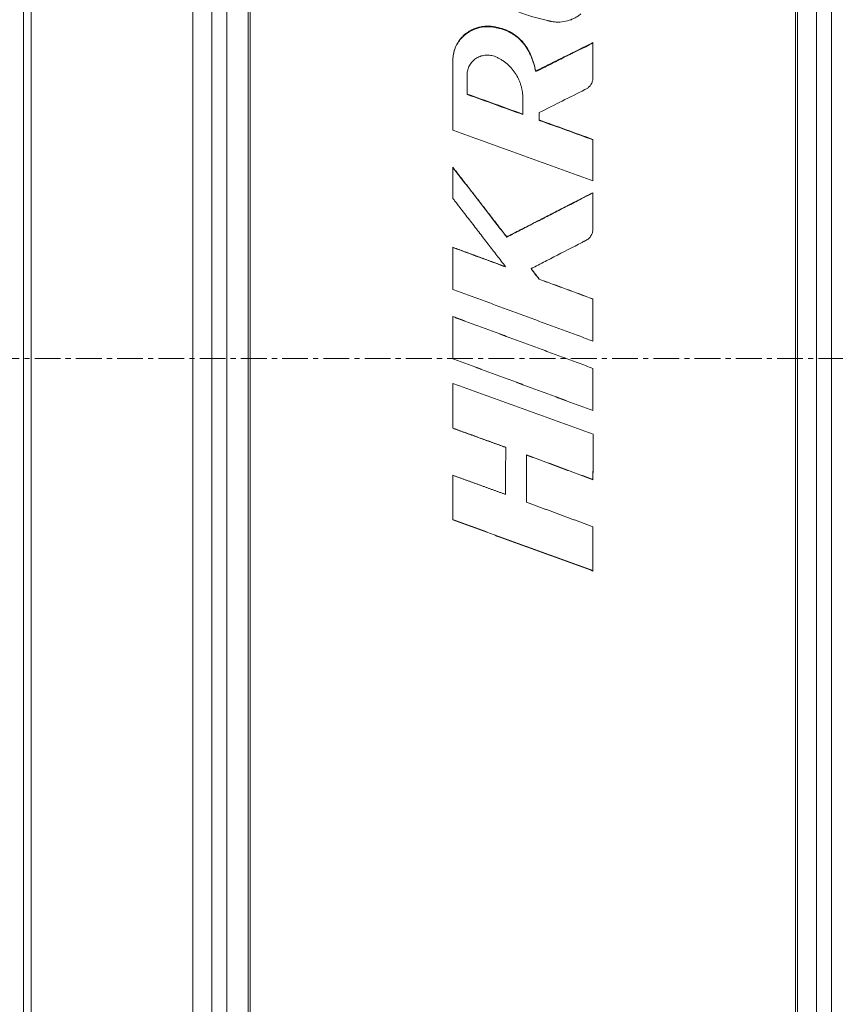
# Model space of a CAD drawing. Header units: millimetres. Extents: x 4263 to 4548, y 46 to 177.
# Tile 7 of 18: x 4316 to 4337, y 92 to 118. Entities that reach past the tile are written whole.
import ezdxf

# ---------------------------------------------------------------- set-up
doc = ezdxf.new("R2010")
doc.units = ezdxf.units.MM
doc.linetypes.add('CENTER', pattern=[50.8, 31.75, -6.35, 6.35, -6.35])
doc.layers.add('3', color=7, linetype='Continuous', true_color=0xffffff)
doc.layers.add('5', color=7, linetype='Continuous', true_color=0xffffff)

msp = doc.modelspace()

# ---------------------------------------------------------------- linework, layer by layer
at = {"layer": '3', "linetype": 'Continuous', "lineweight": 18}
for p, q in [((4315.867, 79.416), (4315.867, 139.416)), ((4320.137, 79.416), (4320.137, 139.416)), ((4321.037, 117.18), (4321.037, 139.415)), ((4321.6, 117.18), (4321.6, 139.415)), ((4336.1, 79.417), (4336.1, 139.415)), ((4336.6, 139.415), (4336.6, 79.417)), ((4315.667, 79.616), (4315.667, 139.216)), ((4320.637, 139.015), (4320.637, 117.077)), ((4336.999, 139.016), (4336.999, 79.816)), ((4320.637, 117.077), (4320.637, 79.817)), ((4321.037, 79.417), (4321.037, 117.18)), ((4321.6, 79.417), (4321.6, 117.18))]:
    msp.add_line(p, q, dxfattribs=at)
at = {"layer": '5', "linetype": 'Continuous', "lineweight": 18}
for p, q in [((4321.65, 139.416), (4321.65, 79.416)), ((4321.65, 139.416), (4321.65, 79.416)), ((4336.05, 139.416), (4336.05, 79.416)), ((4336.05, 139.416), (4336.05, 79.416)), ((4328.098, 118.158), (4328.149, 118.149)), ((4328.149, 118.164), (4328.149, 118.149)), ((4329.191, 117.003), (4329.191, 116.99)), ((4327.378, 116.398), (4327.378, 116.386)), ((4328.853, 115.867), (4328.853, 115.855)), ((4329.283, 115.712), (4329.283, 115.701)), ((4327.004, 114.462), (4327.004, 114.454)), ((4330.701, 113.792), (4330.701, 113.785)), ((4328.425, 112.625), (4328.425, 112.62)), ((4327.004, 112.35), (4327.004, 112.345)), ((4329.081, 111.773), (4329.081, 111.769)), ((4327.004, 110.522), (4327.004, 109.407)), ((4330.701, 108.039), (4330.701, 109.154)), ((4328.399, 107.067), (4328.399, 107.071)), ((4328.949, 106.866), (4328.949, 106.87)), ((4328.948, 105.621), (4328.948, 105.627)), ((4330.7, 103.805), (4330.7, 104.973))]:
    msp.add_line(p, q, dxfattribs=at)
at = {"layer": '5', "linetype": 'CENTER', "lineweight": 18, "ltscale": 0.021435}
msp.add_line((4281.119, 109.416), (4377.381, 109.416), dxfattribs=at)
at = {"layer": '5', "linetype": 'Continuous', "lineweight": 18}
for centre, major_axis, ratio, start_param, end_param in [((4327.378, 109.416), (81.222, -29.357), 0.076053, 1.58012, 1.598278), ((4327.378, 109.416), (81.087, -29.308), 0.076053, 1.580093, 1.598278), ((4329.283, 109.416), (81.185, -29.479), 0.068536, 1.578218, 1.595678), ((4329.283, 109.416), (81.05, -29.43), 0.068536, 1.578192, 1.595678), ((4327.004, 109.416), (81.027, -29.839), 0.031831, 1.565363, 1.582518), ((4329.283, 109.416), (81.237, -29.943), 0.022698, 1.561707, 1.579162), ((4329.283, 109.416), (81.102, -29.893), 0.022698, 1.561681, 1.579162), ((4328.399, 109.416), (82.311, -29.878), 0.02517, 4.704578, 4.721525), ((4330.708, 109.416), (-0.152, -29.95), 0.000339, 1.463862, 1.504053)]:
    msp.add_ellipse(centre, major_axis=major_axis, ratio=ratio, start_param=start_param, end_param=end_param, dxfattribs=at)
for points, knots in [([(4328.476, 118.662), (4328.506, 118.649), (4328.537, 118.637), (4328.691, 118.576), (4328.816, 118.531), (4329.035, 118.46), (4329.128, 118.433), (4329.315, 118.381), (4329.409, 118.357), (4329.503, 118.335)], [0, 0, 0, 0, 0.09221, 0.09221, 0.461407, 0.461407, 0.73044, 0.73044, 1, 1, 1, 1]), ([(4329.627, 118.308), (4329.661, 118.303), (4329.695, 118.299), (4329.762, 118.296), (4329.796, 118.296), (4329.896, 118.301), (4329.962, 118.311), (4330.043, 118.333), (4330.06, 118.338), (4330.091, 118.349), (4330.107, 118.354), (4330.154, 118.372), (4330.184, 118.386), (4330.243, 118.416), (4330.271, 118.433), (4330.313, 118.46), (4330.327, 118.47), (4330.354, 118.489), (4330.367, 118.5), (4330.38, 118.51)], [0, 0, 0, 0, 0.125, 0.125, 0.25, 0.25, 0.5, 0.5, 0.5625, 0.5625, 0.625, 0.625, 0.75, 0.75, 0.875, 0.875, 0.9375, 0.9375, 1, 1, 1, 1]), ([(4328.098, 118.173), (4328.062, 118.18), (4328.025, 118.184), (4327.951, 118.189), (4327.877, 118.189), (4327.804, 118.182), (4327.75, 118.173), (4327.732, 118.169), (4327.696, 118.161), (4327.678, 118.156), (4327.589, 118.131), (4327.522, 118.103), (4327.443, 118.058), (4327.427, 118.049), (4327.396, 118.029), (4327.381, 118.018), (4327.337, 117.986), (4327.309, 117.963), (4327.282, 117.938)], [0, 0, 0, 0, 0.125, 0.125, 0.25, 0.375, 0.375, 0.4375, 0.4375, 0.5, 0.5, 0.75, 0.75, 0.8125, 0.8125, 0.875, 0.875, 1, 1, 1, 1]), ([(4327.283, 117.924), (4327.31, 117.949), (4327.338, 117.972), (4327.397, 118.015), (4327.458, 118.055), (4327.523, 118.086), (4327.573, 118.107), (4327.591, 118.114), (4327.625, 118.126), (4327.643, 118.132), (4327.731, 118.157), (4327.804, 118.169), (4327.895, 118.174), (4327.914, 118.174), (4327.951, 118.174), (4327.969, 118.173), (4328.025, 118.17), (4328.061, 118.165), (4328.098, 118.158)], [0, 0, 0, 0, 0.125, 0.125, 0.25, 0.375, 0.375, 0.4375, 0.4375, 0.5, 0.5, 0.75, 0.75, 0.8125, 0.8125, 0.875, 0.875, 1, 1, 1, 1]), ([(4329.191, 117.003), (4329.177, 117.07), (4329.16, 117.137), (4329.12, 117.269), (4329.098, 117.333), (4329.058, 117.429), (4329.044, 117.46), (4329.013, 117.522), (4328.997, 117.552), (4328.945, 117.641), (4328.906, 117.698), (4328.852, 117.765), (4328.84, 117.778), (4328.817, 117.804), (4328.805, 117.817), (4328.768, 117.854), (4328.743, 117.878), (4328.663, 117.945), (4328.606, 117.985), (4328.53, 118.028), (4328.514, 118.036), (4328.483, 118.052), (4328.435, 118.075), (4328.386, 118.095), (4328.287, 118.13), (4328.218, 118.149), (4328.149, 118.164)], [0, 0, 0, 0, 0.125, 0.125, 0.25, 0.25, 0.3125, 0.3125, 0.375, 0.375, 0.5, 0.5, 0.53125, 0.53125, 0.5625, 0.5625, 0.625, 0.625, 0.75, 0.75, 0.78125, 0.78125, 0.8125, 0.875, 0.875, 1, 1, 1, 1]), ([(4328.149, 118.149), (4328.184, 118.142), (4328.218, 118.134), (4328.287, 118.115), (4328.32, 118.104), (4328.42, 118.068), (4328.484, 118.04), (4328.56, 117.997), (4328.575, 117.988), (4328.605, 117.969), (4328.619, 117.959), (4328.663, 117.929), (4328.69, 117.908), (4328.77, 117.841), (4328.818, 117.792), (4328.873, 117.725), (4328.884, 117.711), (4328.905, 117.684), (4328.915, 117.669), (4328.944, 117.627), (4328.963, 117.597), (4329.015, 117.508), (4329.045, 117.447), (4329.084, 117.352), (4329.096, 117.321), (4329.119, 117.256), (4329.13, 117.223), (4329.16, 117.124), (4329.176, 117.057), (4329.191, 116.99)], [0, 0, 0, 0, 0.0625, 0.0625, 0.125, 0.125, 0.25, 0.25, 0.28125, 0.28125, 0.3125, 0.3125, 0.375, 0.375, 0.5, 0.5, 0.53125, 0.53125, 0.5625, 0.5625, 0.625, 0.625, 0.75, 0.75, 0.8125, 0.8125, 0.875, 0.875, 1, 1, 1, 1]), ([(4327.282, 117.938), (4327.263, 117.919), (4327.244, 117.9), (4327.217, 117.87), (4327.208, 117.86), (4327.191, 117.839), (4327.183, 117.829), (4327.143, 117.775), (4327.115, 117.73), (4327.08, 117.659), (4327.07, 117.634), (4327.051, 117.585), (4327.043, 117.559), (4327.021, 117.483), (4327.012, 117.432), (4327.006, 117.366), (4327.005, 117.353), (4327.004, 117.326), (4327.004, 117.313), (4327.003, 117.286), (4327.004, 117.273), (4327.004, 117.246), (4327.004, 117.233), (4327.004, 117.166), (4327.004, 117.113), (4327.004, 116.953), (4327.004, 116.846), (4327.004, 116.31), (4327.003, 115.879), (4327.004, 115.446)], [0, 0, 0, 0, 0.03125, 0.03125, 0.046875, 0.046875, 0.0625, 0.0625, 0.125, 0.125, 0.15625, 0.15625, 0.1875, 0.1875, 0.25, 0.25, 0.265625, 0.265625, 0.28125, 0.28125, 0.296875, 0.296875, 0.3125, 0.3125, 0.375, 0.375, 0.5, 0.5, 1, 1, 1, 1]), ([(4327.004, 116.914), (4327.004, 116.958), (4327.004, 117.003), (4327.004, 117.1), (4327.004, 117.154), (4327.004, 117.22), (4327.004, 117.234), (4327.004, 117.26), (4327.003, 117.273), (4327.004, 117.3), (4327.004, 117.313), (4327.005, 117.34), (4327.009, 117.406), (4327.021, 117.471), (4327.043, 117.547), (4327.051, 117.572), (4327.065, 117.609), (4327.07, 117.621), (4327.081, 117.646), (4327.087, 117.658), (4327.116, 117.717), (4327.143, 117.762), (4327.191, 117.826), (4327.208, 117.847), (4327.244, 117.887), (4327.263, 117.906), (4327.283, 117.924)], [0, 0, 0, 0, 0.121748, 0.121748, 0.268123, 0.268123, 0.304717, 0.304717, 0.341311, 0.341311, 0.377905, 0.377905, 0.414499, 0.560874, 0.560874, 0.634062, 0.634062, 0.670655, 0.670655, 0.707249, 0.707249, 0.853625, 0.853625, 0.926812, 0.926812, 1, 1, 1, 1]), ([(4327.282, 117.938), (4327.282, 117.937), (4327.282, 117.936), (4327.283, 117.934), (4327.283, 117.932), (4327.283, 117.93), (4327.283, 117.929), (4327.283, 117.926), (4327.283, 117.925), (4327.283, 117.924)], [0, 0, 0, 0, 0.23544, 0.23544, 0.496564, 0.496564, 0.783712, 0.783712, 1, 1, 1, 1]), ([(4330.7, 117.755), (4330.449, 117.63), (4330.197, 117.505), (4329.82, 117.317), (4329.631, 117.223), (4329.443, 117.128), (4329.317, 117.066), (4329.255, 117.033), (4329.191, 117.003)], [0, 0, 0, 0, 0.5, 0.5, 0.75, 0.875, 0.875, 1, 1, 1, 1]), ([(4329.283, 115.907), (4329.685, 116.109), (4330.087, 116.312), (4330.515, 116.526), (4330.54, 116.539), (4330.574, 116.564), (4330.585, 116.573), (4330.605, 116.593), (4330.615, 116.603), (4330.633, 116.625), (4330.641, 116.636), (4330.652, 116.654), (4330.656, 116.66), (4330.662, 116.672), (4330.666, 116.678), (4330.681, 116.71), (4330.689, 116.736), (4330.697, 116.777), (4330.699, 116.791), (4330.7, 116.819), (4330.7, 116.833), (4330.701, 116.874), (4330.7, 116.902), (4330.7, 116.984), (4330.7, 117.04), (4330.7, 117.315), (4330.701, 117.535), (4330.7, 117.755)], [0, 0, 0, 0, 0.5, 0.5, 0.53125, 0.53125, 0.546875, 0.546875, 0.5625, 0.5625, 0.578125, 0.578125, 0.585937, 0.585937, 0.59375, 0.59375, 0.625, 0.625, 0.640625, 0.640625, 0.65625, 0.65625, 0.6875, 0.6875, 0.75, 0.75, 1, 1, 1, 1]), ([(4329.191, 116.99), (4329.255, 117.021), (4329.317, 117.053), (4329.443, 117.115), (4329.631, 117.21), (4329.82, 117.304), (4330.197, 117.491), (4330.449, 117.616), (4330.7, 117.741)], [0, 0, 0, 0, 0.125, 0.125, 0.25, 0.5, 0.5, 1, 1, 1, 1]), ([(4327.38, 116.912), (4327.38, 116.932), (4327.382, 116.953), (4327.387, 116.994), (4327.391, 117.015), (4327.407, 117.075), (4327.421, 117.113), (4327.451, 117.168), (4327.462, 117.186), (4327.487, 117.219), (4327.513, 117.251), (4327.543, 117.281), (4327.575, 117.308), (4327.592, 117.321), (4327.609, 117.333)], [0, 0, 0, 0, 0.125, 0.125, 0.25, 0.25, 0.5, 0.5, 0.625, 0.625, 0.75, 0.875, 0.875, 1, 1, 1, 1]), ([(4327.609, 117.333), (4327.627, 117.345), (4327.645, 117.355), (4327.683, 117.375), (4327.703, 117.383), (4327.762, 117.406), (4327.803, 117.416), (4327.867, 117.424), (4327.888, 117.425), (4327.931, 117.425), (4327.973, 117.423), (4328.015, 117.416), (4328.057, 117.406), (4328.077, 117.401), (4328.098, 117.394)], [0, 0, 0, 0, 0.125, 0.125, 0.25, 0.25, 0.5, 0.5, 0.625, 0.625, 0.75, 0.875, 0.875, 1, 1, 1, 1]), ([(4328.098, 117.394), (4328.126, 117.383), (4328.154, 117.371), (4328.208, 117.345), (4328.235, 117.331), (4328.287, 117.301), (4328.313, 117.285), (4328.362, 117.251), (4328.386, 117.233), (4328.433, 117.195), (4328.455, 117.175), (4328.499, 117.134), (4328.52, 117.112), (4328.579, 117.046), (4328.616, 116.999), (4328.649, 116.95)], [0, 0, 0, 0, 0.125, 0.125, 0.25, 0.25, 0.375, 0.375, 0.5, 0.5, 0.625, 0.625, 0.75, 0.75, 1, 1, 1, 1]), ([(4328.649, 116.95), (4328.682, 116.9), (4328.711, 116.848), (4328.749, 116.767), (4328.76, 116.74), (4328.782, 116.685), (4328.791, 116.657), (4328.808, 116.6), (4328.816, 116.571), (4328.829, 116.513), (4328.834, 116.484), (4328.847, 116.396), (4328.852, 116.337), (4328.853, 116.278)], [0, 0, 0, 0, 0.25, 0.25, 0.375, 0.375, 0.5, 0.5, 0.625, 0.625, 0.75, 0.75, 1, 1, 1, 1]), ([(4328.853, 116.278), (4328.853, 116.275), (4328.853, 116.269), (4328.853, 116.262), (4328.853, 116.26)], [0, 0, 0, 0, 0.557179, 1, 1, 1, 1]), ([(4327.004, 114.454), (4327.241, 114.15), (4327.477, 113.845), (4327.951, 113.233), (4328.188, 112.927), (4328.425, 112.62)], [0, 0, 0, 0, 0.5, 0.5, 1, 1, 1, 1]), ([(4327.004, 113.641), (4327.024, 113.614), (4327.045, 113.587), (4327.148, 113.454), (4327.231, 113.347), (4327.355, 113.186), (4327.397, 113.132), (4327.521, 112.972), (4327.604, 112.864), (4327.728, 112.703), (4327.769, 112.65), (4327.852, 112.542), (4327.893, 112.489), (4328.011, 112.335), (4328.088, 112.236), (4328.241, 112.037), (4328.317, 111.937), (4328.394, 111.838)], [0, 0, 0, 0, 0.044645, 0.044645, 0.22323, 0.22323, 0.312521, 0.312521, 0.491106, 0.491106, 0.580397, 0.580397, 0.669688, 0.669688, 0.834839, 0.834839, 1, 1, 1, 1]), ([(4328.425, 112.62), (4328.454, 112.635), (4328.484, 112.65), (4328.632, 112.726), (4328.751, 112.787), (4328.988, 112.908), (4329.106, 112.969), (4329.284, 113.06), (4329.343, 113.09), (4329.521, 113.182), (4329.64, 113.242), (4329.877, 113.364), (4329.995, 113.424), (4330.173, 113.515), (4330.232, 113.546), (4330.428, 113.646), (4330.564, 113.715), (4330.701, 113.785)], [0, 0, 0, 0, 0.039056, 0.039056, 0.195279, 0.195279, 0.351502, 0.351502, 0.429613, 0.429613, 0.585837, 0.585837, 0.74206, 0.74206, 0.820171, 0.820171, 1, 1, 1, 1]), ([(4329.283, 111.51), (4329.242, 111.563), (4329.201, 111.616), (4329.14, 111.696), (4329.12, 111.722), (4329.094, 111.755), (4329.089, 111.762), (4329.082, 111.772), (4329.079, 111.775), (4329.075, 111.78), (4329.074, 111.782), (4329.072, 111.784), (4329.072, 111.785), (4329.071, 111.786), (4329.07, 111.787), (4329.07, 111.787), (4329.07, 111.787), (4329.069, 111.787), (4329.07, 111.788), (4329.07, 111.788), (4329.07, 111.788), (4329.072, 111.789), (4329.074, 111.79), (4329.078, 111.792), (4329.084, 111.795), (4329.09, 111.798), (4329.101, 111.804), (4329.171, 111.84), (4329.24, 111.875), (4329.364, 111.939), (4329.672, 112.098), (4329.981, 112.257), (4330.29, 112.415), (4330.351, 112.447), (4330.429, 112.487), (4330.444, 112.495), (4330.467, 112.507), (4330.475, 112.511), (4330.487, 112.517), (4330.49, 112.519), (4330.496, 112.522), (4330.498, 112.523), (4330.502, 112.524), (4330.504, 112.525), (4330.521, 112.534), (4330.536, 112.543), (4330.565, 112.562), (4330.578, 112.573), (4330.603, 112.597), (4330.615, 112.609), (4330.636, 112.636), (4330.646, 112.65), (4330.658, 112.673), (4330.662, 112.68), (4330.67, 112.696), (4330.673, 112.704), (4330.683, 112.728), (4330.688, 112.744), (4330.695, 112.777), (4330.698, 112.794), (4330.7, 112.82), (4330.7, 112.828), (4330.701, 112.841), (4330.701, 112.846), (4330.701, 112.854), (4330.701, 112.893), (4330.701, 113.07), (4330.701, 113.242), (4330.701, 113.517), (4330.7, 113.655), (4330.701, 113.792)], [0, 0, 0, 0, 0.0625, 0.0625, 0.09375, 0.09375, 0.101563, 0.101563, 0.105469, 0.105469, 0.107422, 0.107422, 0.108398, 0.108398, 0.108887, 0.108887, 0.109009, 0.109009, 0.109131, 0.109131, 0.109375, 0.109375, 0.111328, 0.111328, 0.113281, 0.117188, 0.117188, 0.125, 0.1875, 0.1875, 0.25, 0.5, 0.5, 0.5625, 0.5625, 0.578125, 0.578125, 0.585938, 0.585938, 0.589844, 0.589844, 0.591797, 0.591797, 0.59375, 0.59375, 0.609375, 0.609375, 0.625, 0.625, 0.640625, 0.640625, 0.65625, 0.65625, 0.664063, 0.664063, 0.671875, 0.671875, 0.6875, 0.6875, 0.703125, 0.703125, 0.710938, 0.710938, 0.714844, 0.714844, 0.71875, 0.75, 0.875, 0.875, 1, 1, 1, 1]), ([(4329.076, 111.775), (4329.077, 111.774), (4329.081, 111.769), (4329.09, 111.757), (4329.109, 111.733), (4329.138, 111.694), (4329.176, 111.645), (4329.216, 111.593), (4329.263, 111.533), (4329.283, 111.507), (4329.283, 111.507)], [0, 0, 0, 0, 0.021113, 0.091034, 0.184261, 0.300795, 0.440636, 0.580477, 0.720318, 1, 1, 1, 1]), ([(4329.283, 111.51), (4329.283, 111.51), (4329.283, 111.51), (4329.283, 111.509), (4329.283, 111.509), (4329.283, 111.508), (4329.283, 111.507), (4329.283, 111.507)], [0, 0, 0, 0, 0.225269, 0.225269, 0.612635, 0.612635, 1, 1, 1, 1]), ([(4327.004, 110.52), (4327.068, 110.496), (4327.198, 110.448), (4327.393, 110.377), (4327.587, 110.305), (4327.782, 110.233), (4327.976, 110.161), (4328.171, 110.089), (4328.366, 110.017), (4328.56, 109.945), (4328.755, 109.873), (4328.949, 109.802), (4329.144, 109.73), (4329.338, 109.658), (4329.533, 109.586), (4329.728, 109.514), (4329.881, 109.457), (4329.969, 109.425), (4329.993, 109.416)], [0, 0, 0, 0, 0.065092, 0.130183, 0.195275, 0.260366, 0.325458, 0.390549, 0.455641, 0.520732, 0.585824, 0.650915, 0.716007, 0.781098, 0.84619, 0.911281, 0.976373, 1, 1, 1, 1]), ([(4330.702, 106.214), (4330.702, 106.214), (4330.702, 106.215), (4330.702, 106.216), (4330.702, 106.216), (4330.702, 106.218), (4330.702, 106.218), (4330.702, 106.219)], [0, 0, 0, 0, 0.250006, 0.250006, 0.500012, 0.500012, 1, 1, 1, 1])]:
    msp.add_open_spline(points, degree=3, knots=knots, dxfattribs=at)
msp.add_rational_spline([(4329.503, 118.335), (4329.565, 118.322), (4329.627, 118.308)], [0.500000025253, 0.499999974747, 0.500000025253], degree=2, dxfattribs=at)
at = {"layer": '5', "linetype": 'Continuous', "lineweight": 13, "extrusion": (-3.86432e-08, 6.58369e-10, -1)}
msp.add_open_spline([(4328.098, 118.173), (4328.098, 118.173), (4328.098, 118.172), (4328.098, 118.171), (4328.098, 118.169), (4328.098, 118.167), (4328.098, 118.166), (4328.098, 118.163), (4328.098, 118.162), (4328.098, 118.16), (4328.098, 118.159), (4328.098, 118.158)], degree=3, knots=[0, 0, 0, 0, 0.068923, 0.068923, 0.330008, 0.330008, 0.591093, 0.591093, 0.878208, 0.878208, 1, 1, 1, 1], dxfattribs=at)
at = {"layer": '5', "linetype": 'Continuous', "lineweight": 18, "extrusion": (4.64425e-09, 2.54406e-08, 1)}
msp.add_rational_spline([(4328.149, 118.164), (4328.123, 118.168), (4328.098, 118.173)], [0.500000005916, 0.499999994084, 0.500000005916], degree=2, dxfattribs=at)
at = {"layer": '5', "linetype": 'Continuous', "lineweight": 18, "extrusion": (-3.37943e-09, 3.84556e-11, 1)}
msp.add_rational_spline([(4327.378, 116.75), (4327.379, 116.831), (4327.38, 116.912)], [0.500000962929, 0.499999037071, 0.500000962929], degree=2, dxfattribs=at)
at = {"layer": '5', "linetype": 'Continuous', "lineweight": 18, "extrusion": (2.75861e-09, -4.264e-14, -1)}
msp.add_open_spline([(4327.378, 116.398), (4327.378, 116.398), (4327.378, 116.398), (4327.378, 116.398), (4327.378, 116.398), (4327.378, 116.398), (4327.378, 116.399), (4327.378, 116.4), (4327.378, 116.402), (4327.378, 116.404), (4327.378, 116.407), (4327.378, 116.41), (4327.378, 116.414), (4327.378, 116.418), (4327.378, 116.424), (4327.378, 116.431), (4327.378, 116.439), (4327.378, 116.447), (4327.378, 116.456), (4327.378, 116.467), (4327.378, 116.477), (4327.378, 116.489), (4327.378, 116.501), (4327.378, 116.513), (4327.378, 116.525), (4327.378, 116.537), (4327.378, 116.551), (4327.378, 116.564), (4327.378, 116.578), (4327.378, 116.592), (4327.378, 116.606), (4327.378, 116.618), (4327.378, 116.629), (4327.378, 116.639), (4327.378, 116.648), (4327.378, 116.656), (4327.378, 116.664), (4327.378, 116.671), (4327.378, 116.676), (4327.378, 116.682), (4327.378, 116.686), (4327.378, 116.69), (4327.378, 116.694), (4327.378, 116.696), (4327.378, 116.698), (4327.378, 116.699), (4327.378, 116.701), (4327.378, 116.701), (4327.378, 116.702), (4327.378, 116.71), (4327.378, 116.726), (4327.378, 116.742), (4327.378, 116.75)], degree=3, knots=[0, 0, 0, 0, 0.000061, 0.000193, 0.000611, 0.001932, 0.003719, 0.006065, 0.011608, 0.01882, 0.026608, 0.035615, 0.045786, 0.057069, 0.07501, 0.094955, 0.116751, 0.140241, 0.16527, 0.194833, 0.225905, 0.25827, 0.291713, 0.326018, 0.36097, 0.396353, 0.431952, 0.472535, 0.512798, 0.552422, 0.591087, 0.628473, 0.656743, 0.68387, 0.709701, 0.73408, 0.756851, 0.774488, 0.790811, 0.805732, 0.819159, 0.831003, 0.841176, 0.847039, 0.852075, 0.856258, 0.859559, 0.861951, 0.863407, 0.863899, 0.931944, 1, 1, 1, 1], dxfattribs=at)
at = {"layer": '5', "linetype": 'Continuous', "lineweight": 18, "extrusion": (2.84722e-08, 2.04529e-11, -1)}
msp.add_open_spline([(4328.853, 116.26), (4328.853, 116.253), (4328.853, 116.239), (4328.853, 116.218), (4328.853, 116.198), (4328.853, 116.177), (4328.853, 116.156), (4328.853, 116.136), (4328.853, 116.115), (4328.853, 116.094), (4328.853, 116.074), (4328.853, 116.053), (4328.853, 116.032), (4328.853, 116.012), (4328.853, 115.991), (4328.853, 115.97), (4328.853, 115.949), (4328.853, 115.929), (4328.853, 115.908), (4328.853, 115.887), (4328.853, 115.874), (4328.853, 115.867)], degree=3, dxfattribs=at)
at = {"layer": '5', "linetype": 'Continuous', "lineweight": 18, "extrusion": (1.12678e-09, -2.44165e-14, -1)}
msp.add_open_spline([(4329.283, 115.712), (4329.283, 115.712), (4329.283, 115.712), (4329.283, 115.712), (4329.283, 115.712), (4329.283, 115.712), (4329.283, 115.713), (4329.283, 115.714), (4329.283, 115.716), (4329.283, 115.718), (4329.283, 115.721), (4329.283, 115.724), (4329.283, 115.728), (4329.283, 115.733), (4329.283, 115.739), (4329.283, 115.746), (4329.283, 115.754), (4329.283, 115.762), (4329.283, 115.771), (4329.283, 115.78), (4329.283, 115.79), (4329.283, 115.8), (4329.283, 115.81), (4329.283, 115.82), (4329.283, 115.83), (4329.283, 115.838), (4329.283, 115.846), (4329.283, 115.853), (4329.283, 115.859), (4329.283, 115.865), (4329.283, 115.869), (4329.283, 115.873), (4329.283, 115.877), (4329.283, 115.88), (4329.283, 115.882), (4329.283, 115.884), (4329.283, 115.886), (4329.283, 115.887), (4329.283, 115.887), (4329.283, 115.887), (4329.283, 115.887), (4329.283, 115.887), (4329.283, 115.888), (4329.283, 115.888), (4329.283, 115.889), (4329.283, 115.891), (4329.283, 115.894), (4329.283, 115.897), (4329.283, 115.899), (4329.283, 115.902), (4329.283, 115.904), (4329.283, 115.905), (4329.283, 115.906), (4329.283, 115.906), (4329.283, 115.907), (4329.283, 115.907), (4329.283, 115.907)], degree=3, knots=[0, 0, 0, 0, 0.000064, 0.000202, 0.000638, 0.002012, 0.006316, 0.012086, 0.019593, 0.030686, 0.044001, 0.059404, 0.083078, 0.109949, 0.139701, 0.17202, 0.213405, 0.257448, 0.303618, 0.351384, 0.400213, 0.449574, 0.502332, 0.55444, 0.605248, 0.654107, 0.690705, 0.725384, 0.757827, 0.78772, 0.809586, 0.829457, 0.847172, 0.862568, 0.875485, 0.886638, 0.89438, 0.898202, 0.898956, 0.89914, 0.899369, 0.899854, 0.901346, 0.905815, 0.911486, 0.918447, 0.933204, 0.94957, 0.963519, 0.976486, 0.987488, 0.993196, 0.997337, 0.999461, 0.999892, 1, 1, 1, 1], dxfattribs=at)
at = {"layer": '5', "linetype": 'Continuous', "lineweight": 18}
for points in [[(4327.004, 115.446), (4327.068, 115.423), (4327.198, 115.376), (4327.393, 115.305), (4327.587, 115.235), (4327.782, 115.164), (4327.976, 115.094), (4328.171, 115.023), (4328.366, 114.953), (4328.56, 114.882), (4328.755, 114.811), (4328.949, 114.741), (4329.144, 114.67), (4329.338, 114.599), (4329.533, 114.528), (4329.728, 114.457), (4329.922, 114.386), (4330.117, 114.316), (4330.311, 114.245), (4330.506, 114.174), (4330.636, 114.126), (4330.7, 114.103)], [(4328.425, 112.625), (4328.4, 112.658), (4328.35, 112.722), (4328.275, 112.819), (4328.2, 112.916), (4328.126, 113.013), (4328.051, 113.11), (4327.976, 113.207), (4327.901, 113.304), (4327.826, 113.401), (4327.752, 113.497), (4327.677, 113.594), (4327.602, 113.691), (4327.527, 113.787), (4327.452, 113.884), (4327.378, 113.98), (4327.303, 114.077), (4327.228, 114.173), (4327.153, 114.27), (4327.078, 114.366), (4327.028, 114.43), (4327.004, 114.462)], [(4330.701, 113.792), (4330.661, 113.772), (4330.581, 113.731), (4330.461, 113.67), (4330.341, 113.608), (4330.221, 113.547), (4330.102, 113.486), (4329.982, 113.424), (4329.862, 113.363), (4329.742, 113.302), (4329.623, 113.24), (4329.503, 113.179), (4329.383, 113.117), (4329.263, 113.056), (4329.143, 112.994), (4329.024, 112.933), (4328.904, 112.871), (4328.784, 112.81), (4328.664, 112.748), (4328.545, 112.687), (4328.465, 112.646), (4328.425, 112.625)], [(4328.394, 111.838), (4328.369, 111.847), (4328.321, 111.865), (4328.247, 111.892), (4328.174, 111.919), (4328.101, 111.946), (4328.028, 111.973), (4327.955, 112), (4327.882, 112.026), (4327.808, 112.053), (4327.735, 112.08), (4327.662, 112.107), (4327.589, 112.134), (4327.516, 112.161), (4327.443, 112.188), (4327.369, 112.215), (4327.296, 112.242), (4327.223, 112.269), (4327.15, 112.296), (4327.077, 112.323), (4327.028, 112.341), (4327.004, 112.35)], [(4327.004, 111.24), (4327.068, 111.216), (4327.198, 111.168), (4327.393, 111.096), (4327.587, 111.024), (4327.782, 110.953), (4327.976, 110.881), (4328.171, 110.809), (4328.366, 110.737), (4328.56, 110.665), (4328.755, 110.594), (4328.949, 110.522), (4329.144, 110.45), (4329.338, 110.378), (4329.533, 110.306), (4329.728, 110.234), (4329.922, 110.163), (4330.117, 110.091), (4330.311, 110.019), (4330.506, 109.947), (4330.636, 109.899), (4330.701, 109.875)], [(4330.701, 109.154), (4330.636, 109.178), (4330.506, 109.226), (4330.311, 109.298), (4330.117, 109.37), (4329.922, 109.442), (4329.728, 109.514), (4329.533, 109.586), (4329.338, 109.658), (4329.144, 109.73), (4328.949, 109.802), (4328.755, 109.874), (4328.56, 109.946), (4328.366, 110.018), (4328.171, 110.09), (4327.976, 110.162), (4327.782, 110.234), (4327.587, 110.306), (4327.393, 110.378), (4327.198, 110.45), (4327.068, 110.498), (4327.004, 110.522)], [(4330.701, 108.042), (4330.636, 108.066), (4330.506, 108.114), (4330.311, 108.185), (4330.117, 108.257), (4329.922, 108.329), (4329.728, 108.401), (4329.533, 108.473), (4329.338, 108.545), (4329.144, 108.616), (4328.949, 108.688), (4328.755, 108.76), (4328.56, 108.832), (4328.366, 108.904), (4328.171, 108.976), (4327.976, 109.048), (4327.782, 109.12), (4327.587, 109.192), (4327.393, 109.263), (4327.198, 109.335), (4327.068, 109.383), (4327.004, 109.407)], [(4327.004, 109.407), (4327.068, 109.383), (4327.198, 109.335), (4327.393, 109.263), (4327.587, 109.191), (4327.782, 109.119), (4327.976, 109.047), (4328.171, 108.975), (4328.366, 108.903), (4328.56, 108.831), (4328.755, 108.759), (4328.949, 108.687), (4329.144, 108.615), (4329.338, 108.543), (4329.533, 108.471), (4329.728, 108.399), (4329.922, 108.327), (4330.117, 108.255), (4330.311, 108.183), (4330.506, 108.111), (4330.636, 108.063), (4330.701, 108.039)], [(4330.708, 107.415), (4330.643, 107.439), (4330.513, 107.486), (4330.318, 107.556), (4330.123, 107.627), (4329.928, 107.697), (4329.734, 107.768), (4329.539, 107.839), (4329.344, 107.909), (4329.149, 107.98), (4328.954, 108.05), (4328.759, 108.121), (4328.565, 108.192), (4328.37, 108.262), (4328.175, 108.333), (4327.98, 108.404), (4327.785, 108.474), (4327.59, 108.545), (4327.395, 108.616), (4327.201, 108.686), (4327.071, 108.734), (4327.006, 108.757)], [(4327.004, 107.574), (4327.028, 107.565), (4327.077, 107.547), (4327.151, 107.521), (4327.224, 107.494), (4327.297, 107.467), (4327.371, 107.441), (4327.444, 107.414), (4327.518, 107.387), (4327.591, 107.361), (4327.665, 107.334), (4327.738, 107.307), (4327.811, 107.281), (4327.885, 107.254), (4327.958, 107.227), (4328.032, 107.201), (4328.105, 107.174), (4328.179, 107.147), (4328.252, 107.121), (4328.325, 107.094), (4328.374, 107.076), (4328.399, 107.067)], [(4328.399, 107.067), (4328.399, 107.046), (4328.399, 107.002), (4328.398, 106.937), (4328.398, 106.871), (4328.398, 106.806), (4328.397, 106.741), (4328.397, 106.675), (4328.397, 106.61), (4328.396, 106.545), (4328.396, 106.479), (4328.396, 106.414), (4328.396, 106.349), (4328.395, 106.284), (4328.395, 106.218), (4328.395, 106.153), (4328.394, 106.088), (4328.394, 106.023), (4328.394, 105.958), (4328.393, 105.892), (4328.393, 105.849), (4328.393, 105.827)], [(4330.702, 106.219), (4330.671, 106.231), (4330.609, 106.254), (4330.517, 106.288), (4330.425, 106.322), (4330.333, 106.356), (4330.241, 106.391), (4330.148, 106.425), (4330.056, 106.459), (4329.964, 106.493), (4329.872, 106.527), (4329.779, 106.562), (4329.687, 106.596), (4329.595, 106.63), (4329.503, 106.665), (4329.41, 106.699), (4329.318, 106.733), (4329.226, 106.767), (4329.134, 106.802), (4329.041, 106.836), (4328.98, 106.859), (4328.949, 106.87)], [(4328.949, 106.866), (4328.98, 106.855), (4329.041, 106.832), (4329.134, 106.797), (4329.226, 106.763), (4329.318, 106.729), (4329.41, 106.694), (4329.503, 106.66), (4329.595, 106.626), (4329.687, 106.591), (4329.779, 106.557), (4329.872, 106.523), (4329.964, 106.488), (4330.056, 106.454), (4330.148, 106.42), (4330.241, 106.385), (4330.333, 106.351), (4330.425, 106.317), (4330.517, 106.283), (4330.609, 106.248), (4330.671, 106.225), (4330.702, 106.214)], [(4327, 106.333), (4327, 106.312), (4327, 106.271), (4327, 106.209), (4327, 106.147), (4327, 106.085), (4327, 106.023), (4327, 105.961), (4327, 105.899), (4327, 105.837), (4327, 105.775), (4327, 105.713), (4327, 105.651), (4327, 105.589), (4327, 105.528), (4327, 105.466), (4327, 105.404), (4327, 105.342), (4327, 105.28), (4327, 105.219), (4327, 105.177), (4327, 105.157)], [(4328.393, 105.827), (4328.369, 105.836), (4328.32, 105.854), (4328.246, 105.88), (4328.173, 105.907), (4328.1, 105.934), (4328.027, 105.96), (4327.953, 105.987), (4327.88, 106.013), (4327.807, 106.04), (4327.733, 106.067), (4327.66, 106.093), (4327.587, 106.12), (4327.513, 106.147), (4327.44, 106.173), (4327.367, 106.2), (4327.294, 106.226), (4327.22, 106.253), (4327.147, 106.28), (4327.074, 106.306), (4327.025, 106.324), (4327, 106.333)], [(4330.7, 104.973), (4330.67, 104.984), (4330.608, 105.007), (4330.516, 105.041), (4330.424, 105.075), (4330.332, 105.109), (4330.239, 105.143), (4330.147, 105.177), (4330.055, 105.211), (4329.963, 105.245), (4329.871, 105.28), (4329.778, 105.314), (4329.686, 105.348), (4329.594, 105.382), (4329.502, 105.416), (4329.409, 105.45), (4329.317, 105.484), (4329.225, 105.518), (4329.133, 105.552), (4329.041, 105.587), (4328.979, 105.609), (4328.948, 105.621)], [(4330.7, 103.814), (4330.636, 103.838), (4330.506, 103.885), (4330.311, 103.956), (4330.116, 104.027), (4329.921, 104.098), (4329.727, 104.168), (4329.532, 104.239), (4329.337, 104.31), (4329.142, 104.381), (4328.947, 104.452), (4328.753, 104.523), (4328.558, 104.594), (4328.363, 104.666), (4328.168, 104.737), (4327.974, 104.808), (4327.779, 104.879), (4327.584, 104.95), (4327.389, 105.021), (4327.194, 105.093), (4327.065, 105.14), (4327, 105.164)], [(4327, 105.157), (4327.065, 105.133), (4327.194, 105.085), (4327.389, 105.014), (4327.584, 104.943), (4327.779, 104.871), (4327.974, 104.8), (4328.168, 104.729), (4328.363, 104.658), (4328.558, 104.586), (4328.753, 104.515), (4328.947, 104.444), (4329.142, 104.373), (4329.337, 104.302), (4329.532, 104.231), (4329.727, 104.16), (4329.921, 104.089), (4330.116, 104.018), (4330.311, 103.947), (4330.506, 103.876), (4330.636, 103.829), (4330.7, 103.805)]]:
    msp.add_open_spline(points, degree=3, dxfattribs=at)
at = {"layer": '5', "linetype": 'Continuous', "lineweight": 18, "extrusion": (-7.92122e-09, 2.49408e-14, -1)}
msp.add_open_spline([(4330.7, 114.103), (4330.7, 114.103), (4330.7, 114.103), (4330.7, 114.103), (4330.7, 114.103), (4330.7, 114.104), (4330.7, 114.105), (4330.7, 114.106), (4330.7, 114.108), (4330.7, 114.11), (4330.7, 114.113), (4330.7, 114.117), (4330.7, 114.121), (4330.7, 114.127), (4330.7, 114.133), (4330.7, 114.139), (4330.7, 114.147), (4330.7, 114.155), (4330.7, 114.163), (4330.7, 114.173), (4330.7, 114.182), (4330.7, 114.193), (4330.7, 114.205), (4330.7, 114.219), (4330.7, 114.233), (4330.7, 114.247), (4330.7, 114.262), (4330.7, 114.279), (4330.7, 114.297), (4330.7, 114.317), (4330.7, 114.338), (4330.7, 114.359), (4330.7, 114.381), (4330.7, 114.404), (4330.7, 114.427), (4330.7, 114.451), (4330.7, 114.478), (4330.7, 114.507), (4330.7, 114.54), (4330.7, 114.576), (4330.7, 114.617), (4330.7, 114.661), (4330.7, 114.706), (4330.7, 114.745), (4330.7, 114.781), (4330.7, 114.811), (4330.7, 114.842), (4330.7, 114.869), (4330.7, 114.894), (4330.7, 114.916), (4330.7, 114.938), (4330.7, 114.96), (4330.7, 114.98), (4330.7, 115), (4330.7, 115.02), (4330.7, 115.037), (4330.7, 115.052), (4330.7, 115.066), (4330.7, 115.079), (4330.7, 115.092), (4330.7, 115.104), (4330.7, 115.115), (4330.7, 115.126), (4330.7, 115.136), (4330.7, 115.146), (4330.7, 115.154), (4330.7, 115.162), (4330.7, 115.17), (4330.7, 115.176), (4330.7, 115.181), (4330.7, 115.185), (4330.7, 115.188), (4330.7, 115.192), (4330.7, 115.194), (4330.7, 115.196), (4330.7, 115.198), (4330.7, 115.198), (4330.7, 115.199), (4330.7, 115.199), (4330.7, 115.199)], degree=3, knots=[0, 0, 0, 0, 0.000028, 0.000088, 0.000279, 0.000885, 0.001709, 0.002796, 0.004427, 0.006419, 0.008766, 0.012454, 0.016752, 0.021644, 0.027115, 0.033279, 0.040014, 0.047305, 0.055134, 0.063486, 0.072344, 0.081693, 0.093199, 0.105324, 0.118044, 0.131332, 0.145164, 0.159513, 0.177054, 0.195235, 0.214017, 0.233355, 0.253574, 0.274283, 0.295438, 0.316994, 0.338907, 0.368069, 0.397667, 0.427603, 0.468051, 0.508687, 0.549272, 0.589567, 0.617977, 0.646032, 0.673646, 0.700731, 0.721585, 0.742018, 0.761988, 0.781452, 0.800369, 0.818697, 0.836393, 0.853416, 0.866292, 0.878706, 0.890637, 0.902067, 0.913166, 0.923702, 0.933653, 0.942997, 0.951714, 0.959642, 0.966924, 0.973538, 0.979465, 0.983698, 0.987467, 0.990763, 0.993574, 0.99589, 0.997854, 0.999193, 0.999843, 0.999969, 1, 1, 1, 1], dxfattribs=at)
at = {"layer": '5', "linetype": 'Continuous', "lineweight": 18, "extrusion": (-4.71064e-09, 6.17679e-15, 1)}
msp.add_open_spline([(4327.004, 114.462), (4327.004, 114.462), (4327.004, 114.462), (4327.004, 114.462), (4327.004, 114.462), (4327.004, 114.461), (4327.004, 114.461), (4327.004, 114.46), (4327.004, 114.458), (4327.004, 114.455), (4327.004, 114.452), (4327.004, 114.448), (4327.004, 114.444), (4327.004, 114.44), (4327.004, 114.434), (4327.004, 114.427), (4327.004, 114.42), (4327.004, 114.412), (4327.004, 114.404), (4327.004, 114.394), (4327.004, 114.384), (4327.004, 114.372), (4327.004, 114.359), (4327.004, 114.345), (4327.004, 114.331), (4327.004, 114.317), (4327.004, 114.302), (4327.004, 114.287), (4327.004, 114.269), (4327.004, 114.249), (4327.004, 114.228), (4327.004, 114.205), (4327.004, 114.182), (4327.004, 114.159), (4327.004, 114.135), (4327.004, 114.105), (4327.004, 114.067), (4327.004, 114.023), (4327.004, 113.985), (4327.004, 113.955), (4327.004, 113.931), (4327.004, 113.908), (4327.004, 113.885), (4327.004, 113.863), (4327.004, 113.842), (4327.004, 113.822), (4327.004, 113.805), (4327.004, 113.79), (4327.004, 113.775), (4327.004, 113.76), (4327.004, 113.747), (4327.004, 113.734), (4327.004, 113.722), (4327.004, 113.712), (4327.004, 113.704), (4327.004, 113.696), (4327.004, 113.688), (4327.004, 113.681), (4327.004, 113.674), (4327.004, 113.668), (4327.004, 113.663), (4327.004, 113.658), (4327.004, 113.654), (4327.004, 113.65), (4327.004, 113.647), (4327.004, 113.644), (4327.004, 113.643), (4327.004, 113.642), (4327.004, 113.641), (4327.004, 113.641), (4327.004, 113.641), (4327.004, 113.641)], degree=3, knots=[0, 0, 0, 0, 0.000028, 0.000088, 0.000279, 0.000885, 0.001709, 0.002796, 0.005379, 0.008767, 0.012455, 0.016752, 0.021644, 0.027115, 0.034363, 0.042384, 0.051154, 0.060645, 0.070834, 0.081694, 0.095576, 0.110343, 0.125951, 0.142356, 0.159514, 0.177054, 0.195236, 0.214017, 0.233356, 0.259234, 0.285888, 0.313229, 0.341162, 0.369597, 0.398442, 0.427604, 0.481588, 0.535764, 0.589567, 0.618554, 0.647169, 0.67532, 0.702916, 0.729865, 0.756074, 0.781452, 0.800749, 0.819431, 0.837455, 0.854774, 0.871346, 0.887125, 0.902066, 0.913166, 0.923702, 0.933653, 0.942997, 0.951713, 0.959642, 0.966924, 0.973538, 0.979465, 0.984684, 0.989175, 0.992917, 0.99589, 0.997854, 0.999192, 0.999843, 0.999969, 1, 1, 1, 1], dxfattribs=at)
at = {"layer": '5', "linetype": 'Continuous', "lineweight": 18, "extrusion": (4.04302e-08, -7.87251e-14, 1)}
msp.add_open_spline([(4327.004, 113.634), (4327.004, 113.634), (4327.004, 113.634), (4327.004, 113.634), (4327.004, 113.634), (4327.004, 113.634), (4327.004, 113.635), (4327.004, 113.636), (4327.004, 113.638), (4327.004, 113.641), (4327.004, 113.644), (4327.004, 113.648), (4327.004, 113.652), (4327.004, 113.656), (4327.004, 113.662), (4327.004, 113.669), (4327.004, 113.676), (4327.004, 113.684), (4327.004, 113.692), (4327.004, 113.702), (4327.004, 113.712), (4327.004, 113.725), (4327.004, 113.737), (4327.004, 113.751), (4327.004, 113.765), (4327.004, 113.779), (4327.004, 113.794), (4327.004, 113.81), (4327.004, 113.827), (4327.004, 113.847), (4327.004, 113.869), (4327.004, 113.891), (4327.004, 113.914), (4327.004, 113.937), (4327.004, 113.961), (4327.004, 113.992), (4327.004, 114.029), (4327.004, 114.073), (4327.004, 114.111), (4327.004, 114.141), (4327.004, 114.165), (4327.004, 114.188), (4327.004, 114.21), (4327.004, 114.232), (4327.004, 114.254), (4327.004, 114.273), (4327.004, 114.291), (4327.004, 114.306), (4327.004, 114.321), (4327.004, 114.335), (4327.004, 114.348), (4327.004, 114.361), (4327.004, 114.373), (4327.004, 114.383), (4327.004, 114.391), (4327.004, 114.399), (4327.004, 114.407), (4327.004, 114.414), (4327.004, 114.421), (4327.004, 114.427), (4327.004, 114.432), (4327.004, 114.437), (4327.004, 114.441), (4327.004, 114.445), (4327.004, 114.448), (4327.004, 114.45), (4327.004, 114.452), (4327.004, 114.453), (4327.004, 114.454), (4327.004, 114.454), (4327.004, 114.454), (4327.004, 114.454)], degree=3, knots=[0, 0, 0, 0, 0.000028, 0.000088, 0.000279, 0.000885, 0.001709, 0.002796, 0.005379, 0.008767, 0.012455, 0.016752, 0.021644, 0.027115, 0.034363, 0.042384, 0.051154, 0.060645, 0.070834, 0.081694, 0.095576, 0.110343, 0.125951, 0.142356, 0.159514, 0.177055, 0.195236, 0.214018, 0.233356, 0.259234, 0.285888, 0.313229, 0.341162, 0.369597, 0.398442, 0.427604, 0.481588, 0.535764, 0.589567, 0.618554, 0.647169, 0.67532, 0.702916, 0.729865, 0.756074, 0.781452, 0.800749, 0.819431, 0.837455, 0.854774, 0.871346, 0.887125, 0.902066, 0.913166, 0.923702, 0.933653, 0.942997, 0.951713, 0.959642, 0.966924, 0.973538, 0.979465, 0.984684, 0.989175, 0.992917, 0.99589, 0.997854, 0.999192, 0.999843, 0.999969, 1, 1, 1, 1], dxfattribs=at)
at = {"layer": '5', "linetype": 'Continuous', "lineweight": 18, "extrusion": (-1.23508e-08, 3.88188e-14, 1)}
msp.add_open_spline([(4327.004, 112.35), (4327.004, 112.35), (4327.004, 112.35), (4327.004, 112.349), (4327.004, 112.349), (4327.004, 112.349), (4327.004, 112.348), (4327.004, 112.346), (4327.004, 112.345), (4327.004, 112.342), (4327.004, 112.339), (4327.004, 112.336), (4327.004, 112.331), (4327.004, 112.325), (4327.004, 112.319), (4327.004, 112.313), (4327.004, 112.305), (4327.004, 112.297), (4327.004, 112.288), (4327.004, 112.279), (4327.004, 112.269), (4327.004, 112.258), (4327.004, 112.246), (4327.004, 112.233), (4327.004, 112.219), (4327.004, 112.204), (4327.004, 112.189), (4327.004, 112.172), (4327.004, 112.153), (4327.004, 112.133), (4327.004, 112.112), (4327.004, 112.091), (4327.004, 112.068), (4327.004, 112.045), (4327.004, 112.022), (4327.004, 111.998), (4327.004, 111.971), (4327.004, 111.941), (4327.004, 111.909), (4327.004, 111.872), (4327.004, 111.83), (4327.004, 111.785), (4327.004, 111.741), (4327.004, 111.7), (4327.004, 111.664), (4327.004, 111.633), (4327.004, 111.603), (4327.004, 111.575), (4327.004, 111.549), (4327.004, 111.527), (4327.004, 111.504), (4327.004, 111.483), (4327.004, 111.462), (4327.004, 111.441), (4327.004, 111.422), (4327.004, 111.404), (4327.004, 111.388), (4327.004, 111.375), (4327.004, 111.361), (4327.004, 111.349), (4327.004, 111.336), (4327.004, 111.325), (4327.004, 111.314), (4327.004, 111.303), (4327.004, 111.294), (4327.004, 111.285), (4327.004, 111.277), (4327.004, 111.269), (4327.004, 111.263), (4327.004, 111.258), (4327.004, 111.254), (4327.004, 111.25), (4327.004, 111.247), (4327.004, 111.244), (4327.004, 111.242), (4327.004, 111.241), (4327.004, 111.24), (4327.004, 111.24), (4327.004, 111.24), (4327.004, 111.24)], degree=3, knots=[0, 0, 0, 0, 0.000028, 0.000088, 0.000279, 0.000885, 0.001709, 0.002796, 0.004427, 0.006419, 0.008766, 0.012454, 0.016752, 0.021644, 0.027115, 0.033279, 0.040014, 0.047305, 0.055134, 0.063486, 0.072344, 0.081693, 0.093199, 0.105324, 0.118044, 0.131332, 0.145164, 0.159513, 0.177054, 0.195235, 0.214017, 0.233355, 0.253574, 0.274283, 0.295438, 0.316994, 0.338907, 0.368069, 0.397667, 0.427603, 0.468051, 0.508687, 0.549272, 0.589567, 0.617977, 0.646032, 0.673646, 0.700731, 0.721585, 0.742018, 0.761988, 0.781452, 0.800369, 0.818697, 0.836393, 0.853416, 0.866292, 0.878706, 0.890637, 0.902067, 0.913166, 0.923702, 0.933653, 0.942997, 0.951714, 0.959642, 0.966924, 0.973538, 0.979465, 0.983698, 0.987467, 0.990763, 0.993574, 0.99589, 0.997854, 0.999193, 0.999843, 0.999969, 1, 1, 1, 1], dxfattribs=at)
at = {"layer": '5', "linetype": 'Continuous', "lineweight": 18, "extrusion": (-2.78884e-09, 6.42054e-15, 1)}
msp.add_open_spline([(4327.004, 111.237), (4327.004, 111.237), (4327.004, 111.237), (4327.004, 111.237), (4327.004, 111.237), (4327.004, 111.238), (4327.004, 111.239), (4327.004, 111.24), (4327.004, 111.242), (4327.004, 111.244), (4327.004, 111.247), (4327.004, 111.251), (4327.004, 111.256), (4327.004, 111.261), (4327.004, 111.267), (4327.004, 111.274), (4327.004, 111.281), (4327.004, 111.289), (4327.004, 111.298), (4327.004, 111.307), (4327.004, 111.317), (4327.004, 111.328), (4327.004, 111.34), (4327.004, 111.354), (4327.004, 111.368), (4327.004, 111.383), (4327.004, 111.398), (4327.004, 111.415), (4327.004, 111.433), (4327.004, 111.453), (4327.004, 111.474), (4327.004, 111.496), (4327.004, 111.518), (4327.004, 111.541), (4327.004, 111.565), (4327.004, 111.588), (4327.004, 111.615), (4327.004, 111.645), (4327.004, 111.678), (4327.004, 111.715), (4327.004, 111.756), (4327.004, 111.801), (4327.004, 111.846), (4327.004, 111.886), (4327.004, 111.922), (4327.004, 111.953), (4327.004, 111.983), (4327.004, 112.011), (4327.004, 112.036), (4327.004, 112.059), (4327.004, 112.081), (4327.004, 112.103), (4327.004, 112.124), (4327.004, 112.144), (4327.004, 112.163), (4327.004, 112.181), (4327.004, 112.197), (4327.004, 112.21), (4327.004, 112.224), (4327.004, 112.236), (4327.004, 112.248), (4327.004, 112.26), (4327.004, 112.271), (4327.004, 112.281), (4327.004, 112.291), (4327.004, 112.3), (4327.004, 112.308), (4327.004, 112.315), (4327.004, 112.321), (4327.004, 112.327), (4327.004, 112.331), (4327.004, 112.334), (4327.004, 112.337), (4327.004, 112.34), (4327.004, 112.342), (4327.004, 112.344), (4327.004, 112.344), (4327.004, 112.345), (4327.004, 112.345), (4327.004, 112.345)], degree=3, knots=[0, 0, 0, 0, 0.000028, 0.000088, 0.000279, 0.000885, 0.001709, 0.002796, 0.004427, 0.00642, 0.008767, 0.012454, 0.016752, 0.021644, 0.027115, 0.033279, 0.040015, 0.047305, 0.055134, 0.063486, 0.072345, 0.081694, 0.093199, 0.105325, 0.118044, 0.131333, 0.145164, 0.159513, 0.177054, 0.195236, 0.214017, 0.233356, 0.253575, 0.274284, 0.295439, 0.316995, 0.338908, 0.36807, 0.397668, 0.427604, 0.468052, 0.508688, 0.549273, 0.589568, 0.617978, 0.646033, 0.673647, 0.700732, 0.721586, 0.742019, 0.761989, 0.781453, 0.80037, 0.818697, 0.836394, 0.853417, 0.866293, 0.878706, 0.890638, 0.902067, 0.913167, 0.923703, 0.933654, 0.942998, 0.951714, 0.959643, 0.966924, 0.973539, 0.979466, 0.983698, 0.987467, 0.990763, 0.993574, 0.99589, 0.997854, 0.999193, 0.999843, 0.999969, 1, 1, 1, 1], dxfattribs=at)
at = {"layer": '5', "linetype": 'Continuous', "lineweight": 18, "extrusion": (8.99969e-09, 1.57614e-09, 1)}
msp.add_open_spline([(4328.394, 111.838), (4328.394, 111.837), (4328.394, 111.836), (4328.394, 111.834), (4328.395, 111.833), (4328.395, 111.833)], degree=3, knots=[0, 0, 0, 0, 0.5, 0.5, 1, 1, 1, 1], dxfattribs=at)
at = {"layer": '5', "linetype": 'Continuous', "lineweight": 18, "extrusion": (-9.34326e-09, 2.91917e-14, -1)}
msp.add_open_spline([(4330.701, 109.875), (4330.701, 109.875), (4330.701, 109.875), (4330.701, 109.875), (4330.701, 109.876), (4330.701, 109.876), (4330.701, 109.877), (4330.701, 109.879), (4330.701, 109.88), (4330.701, 109.882), (4330.701, 109.885), (4330.701, 109.889), (4330.701, 109.894), (4330.701, 109.9), (4330.701, 109.906), (4330.701, 109.912), (4330.701, 109.92), (4330.701, 109.928), (4330.701, 109.937), (4330.701, 109.946), (4330.701, 109.956), (4330.701, 109.967), (4330.701, 109.979), (4330.701, 109.993), (4330.701, 110.007), (4330.701, 110.022), (4330.701, 110.037), (4330.701, 110.054), (4330.701, 110.072), (4330.701, 110.093), (4330.701, 110.114), (4330.701, 110.135), (4330.701, 110.158), (4330.701, 110.181), (4330.701, 110.204), (4330.701, 110.228), (4330.701, 110.255), (4330.701, 110.285), (4330.701, 110.318), (4330.701, 110.355), (4330.701, 110.396), (4330.701, 110.441), (4330.701, 110.486), (4330.701, 110.527), (4330.701, 110.563), (4330.701, 110.594), (4330.701, 110.625), (4330.701, 110.653), (4330.701, 110.678), (4330.701, 110.701), (4330.701, 110.723), (4330.701, 110.744), (4330.701, 110.765), (4330.701, 110.786), (4330.701, 110.806), (4330.701, 110.823), (4330.701, 110.839), (4330.701, 110.853), (4330.701, 110.866), (4330.701, 110.879), (4330.701, 110.891), (4330.701, 110.903), (4330.701, 110.914), (4330.701, 110.924), (4330.701, 110.934), (4330.701, 110.943), (4330.701, 110.951), (4330.701, 110.958), (4330.701, 110.964), (4330.701, 110.969), (4330.701, 110.974), (4330.701, 110.977), (4330.701, 110.98), (4330.701, 110.983), (4330.701, 110.985), (4330.701, 110.987), (4330.701, 110.987), (4330.701, 110.988), (4330.701, 110.988), (4330.701, 110.988)], degree=3, knots=[0, 0, 0, 0, 0.000028, 0.000088, 0.000279, 0.000885, 0.001709, 0.002796, 0.004427, 0.006419, 0.008766, 0.012454, 0.016752, 0.021644, 0.027115, 0.033279, 0.040014, 0.047305, 0.055134, 0.063486, 0.072344, 0.081693, 0.093199, 0.105324, 0.118044, 0.131332, 0.145164, 0.159513, 0.177054, 0.195235, 0.214017, 0.233355, 0.253574, 0.274283, 0.295438, 0.316994, 0.338907, 0.368069, 0.397667, 0.427603, 0.468051, 0.508687, 0.549272, 0.589567, 0.617977, 0.646032, 0.673646, 0.700731, 0.721585, 0.742018, 0.761988, 0.781452, 0.800369, 0.818697, 0.836393, 0.853416, 0.866292, 0.878706, 0.890637, 0.902067, 0.913166, 0.923702, 0.933653, 0.942997, 0.951714, 0.959642, 0.966924, 0.973538, 0.979465, 0.983698, 0.987467, 0.990763, 0.993574, 0.99589, 0.997854, 0.999193, 0.999843, 0.999969, 1, 1, 1, 1], dxfattribs=at)
at = {"layer": '5', "linetype": 'Continuous', "lineweight": 18, "extrusion": (-6.26858e-09, 1.11131e-11, -1)}
msp.add_open_spline([(4327.006, 108.757), (4327.006, 108.736), (4327.006, 108.695), (4327.006, 108.633), (4327.005, 108.57), (4327.005, 108.508), (4327.005, 108.446), (4327.005, 108.383), (4327.005, 108.321), (4327.005, 108.259), (4327.005, 108.196), (4327.005, 108.134), (4327.005, 108.072), (4327.004, 108.01), (4327.004, 107.947), (4327.004, 107.885), (4327.004, 107.823), (4327.004, 107.761), (4327.004, 107.698), (4327.004, 107.636), (4327.004, 107.595), (4327.004, 107.574)], degree=3, dxfattribs=at)
at = {"layer": '5', "linetype": 'Continuous', "lineweight": 18, "extrusion": (3.11024e-10, -1.58259e-12, -1)}
msp.add_open_spline([(4330.702, 106.214), (4330.702, 106.235), (4330.702, 106.277), (4330.702, 106.34), (4330.703, 106.403), (4330.703, 106.467), (4330.703, 106.53), (4330.704, 106.593), (4330.704, 106.656), (4330.704, 106.719), (4330.705, 106.782), (4330.705, 106.846), (4330.705, 106.909), (4330.706, 106.972), (4330.706, 107.035), (4330.706, 107.099), (4330.707, 107.162), (4330.707, 107.225), (4330.707, 107.289), (4330.708, 107.352), (4330.708, 107.394), (4330.708, 107.415)], degree=3, dxfattribs=at)
at = {"layer": '5', "linetype": 'Continuous', "lineweight": 18, "extrusion": (6.81555e-09, -4.13902e-12, -1)}
msp.add_open_spline([(4328.949, 106.87), (4328.949, 106.848), (4328.949, 106.805), (4328.949, 106.739), (4328.949, 106.674), (4328.949, 106.608), (4328.949, 106.543), (4328.949, 106.477), (4328.949, 106.412), (4328.949, 106.346), (4328.949, 106.281), (4328.949, 106.215), (4328.949, 106.15), (4328.949, 106.084), (4328.949, 106.019), (4328.949, 105.954), (4328.948, 105.888), (4328.948, 105.823), (4328.948, 105.758), (4328.948, 105.692), (4328.948, 105.649), (4328.948, 105.627)], degree=3, dxfattribs=at)
at = {"layer": '5', "linetype": 'Continuous', "lineweight": 18, "extrusion": (-7.25506e-09, 4.40142e-12, -1)}
msp.add_open_spline([(4328.948, 105.621), (4328.948, 105.642), (4328.948, 105.686), (4328.948, 105.752), (4328.948, 105.817), (4328.948, 105.882), (4328.949, 105.948), (4328.949, 106.013), (4328.949, 106.079), (4328.949, 106.144), (4328.949, 106.21), (4328.949, 106.275), (4328.949, 106.341), (4328.949, 106.407), (4328.949, 106.472), (4328.949, 106.538), (4328.949, 106.603), (4328.949, 106.669), (4328.949, 106.735), (4328.949, 106.8), (4328.949, 106.844), (4328.949, 106.866)], degree=3, dxfattribs=at)

doc.saveas('drawing.dxf')
